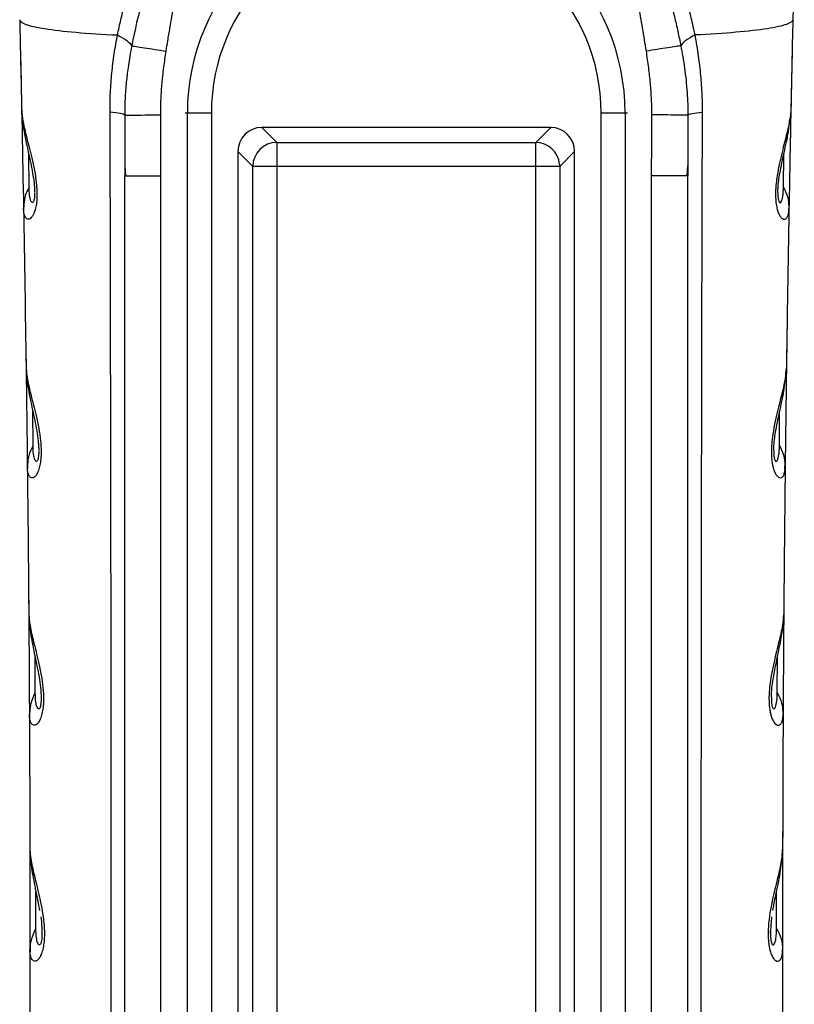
# Model space of a CAD drawing. Header units: millimetres. Extents: x 13 to 546, y 13 to 419.
# Tile 15 of 24: x 310 to 342, y 236 to 277. Entities that reach past the tile are written whole.
import ezdxf

# ---------------------------------------------------------------- set-up
doc = ezdxf.new("R2010")
doc.units = ezdxf.units.MM
doc.header["$LTSCALE"] = 2

msp = doc.modelspace()

# ---------------------------------------------------------------- linework, layer by layer
for p, q in [((314.178, 272.963), (314.181, 270.839)), ((316.783, 273.05), (316.688, 273.05)), ((316.783, 201.85), (316.783, 273.05)), ((317.78, 273.05), (316.783, 273.05)), ((317.78, 273.05), (317.78, 201.85)), ((333.985, 201.85), (333.985, 273.05)), ((334.981, 273.05), (333.985, 273.05)), ((334.981, 273.05), (334.981, 201.85)), ((335.076, 273.05), (334.981, 273.05)), ((337.587, 272.963), (337.583, 270.84)), ((320.498, 271.83), (319.878, 272.45)), ((331.886, 272.45), (319.878, 272.45)), ((331.886, 272.45), (331.266, 271.83)), ((320.498, 271.83), (331.266, 271.83)), ((310.204, 269.966), (310.19, 271.331)), ((318.882, 271.454), (319.502, 270.834)), ((318.882, 271.454), (318.882, 203.446)), ((332.262, 270.834), (332.882, 271.454)), ((332.882, 203.446), (332.882, 271.454)), ((341.56, 269.966), (341.574, 271.333)), ((314.181, 270.839), (314.182, 270.444)), ((314.182, 270.851), (314.207, 270.444)), ((319.502, 204.066), (319.502, 270.834)), ((320.498, 270.834), (320.498, 204.066)), ((331.266, 270.834), (320.498, 270.834)), ((331.266, 204.066), (331.266, 270.834)), ((332.262, 270.834), (331.266, 270.834)), ((332.262, 270.834), (332.262, 204.066)), ((337.558, 270.444), (337.582, 270.853)), ((337.583, 270.84), (337.582, 270.444)), ((314.182, 270.444), (314.234, 270.444)), ((314.182, 201.95), (314.182, 270.444)), ((315.682, 201.95), (315.682, 270.444)), ((336.082, 201.95), (336.082, 270.444)), ((337.582, 270.444), (337.53, 270.444)), ((337.582, 201.95), (337.582, 270.444)), ((309.984, 269.178), (309.973, 269.083)), ((341.78, 269.178), (341.791, 269.083)), ((310.369, 259.23), (310.36, 260.648)), ((341.396, 259.23), (341.404, 260.647)), ((310.143, 258.445), (310.131, 258.35)), ((310.133, 258.475), (310.142, 258.265)), ((341.621, 258.445), (341.633, 258.35)), ((341.623, 258.265), (341.632, 258.474)), ((310.461, 248.962), (310.456, 250.435)), ((341.303, 248.962), (341.308, 250.436)), ((310.23, 248.177), (310.217, 248.083)), ((310.219, 248.207), (310.227, 247.997)), ((341.535, 248.177), (341.547, 248.083)), ((310.49, 239.169), (310.489, 240.695)), ((341.275, 239.169), (341.275, 240.695)), ((310.735, 239.058), (310.74, 238.971)), ((341.024, 238.971), (341.029, 239.058)), ((310.243, 238.417), (310.249, 238.204))]:
    msp.add_line(p, q)
at = {"flags": 128}
for points in [[(320.498, 271.83), (320.498, 271.797), (320.498, 271.73), (320.498, 271.634), (320.498, 271.509), (320.498, 271.362), (320.498, 271.196), (320.498, 271.018), (320.498, 270.834)], [(331.266, 270.834), (331.266, 271.018), (331.266, 271.196), (331.266, 271.362), (331.266, 271.509), (331.266, 271.634), (331.266, 271.73), (331.266, 271.797), (331.266, 271.83)], [(320.498, 270.834), (320.314, 270.834), (320.136, 270.834), (319.97, 270.834), (319.823, 270.834), (319.698, 270.834), (319.602, 270.834), (319.535, 270.834), (319.502, 270.834)], [(341.061, 248.771), (341.061, 248.65), (341.069, 248.53), (341.075, 248.479), (341.083, 248.433), (341.098, 248.374), (341.116, 248.33), (341.136, 248.303), (341.157, 248.293), (341.186, 248.303), (341.214, 248.34), (341.264, 248.489), (341.294, 248.712), (341.303, 248.962), (341.303, 248.962)]]:
    msp.add_lwpolyline(points, dxfattribs=at)
for centre, radius, start, end in [((325.782, 273.05), 8.999, 90, 180), ((325.982, 273.05), 8.999, 0, 90), ((325.782, 273.05), 8.002, 90, 180), ((325.982, 273.05), 8.002, 0, 90), ((320.507, 270.825), 1.005, 90.508, 179.4917), ((331.257, 270.824), 1.005, 5.4732, 89.4853), ((331.265, 270.826), 0.997, 0.436, 5.4289)]:
    msp.add_arc(centre, radius, start, end)
for centre, major_axis, start_param in [((319.886, 271.446), (-0.712, 0.712), 5.501554), ((331.878, 271.446), (0.712, 0.712), 5.50156)]:
    msp.add_ellipse(centre, major_axis=major_axis, ratio=0.992433, start_param=start_param, end_param=7.064765)
for points, knots in [([(313.88, 276.292), (313.924, 276.5), (314.011, 276.917), (314.223, 277.733), (314.542, 278.724), (314.932, 279.673), (315.285, 280.408), (315.48, 280.764), (315.577, 280.942)], [0, 0, 0, 0, 0.124995, 0.249989, 0.499993, 0.749996, 0.874998, 1, 1, 1, 1]), ([(337.884, 276.292), (337.867, 276.374), (337.824, 276.583), (337.732, 276.997), (337.595, 277.527), (337.414, 278.127), (337.215, 278.707), (336.992, 279.285), (336.726, 279.9), (336.453, 280.457), (336.258, 280.813), (336.188, 280.942)], [0, 0, 0, 0, 0.049222, 0.125001, 0.249997, 0.373687, 0.499998, 0.619498, 0.749999, 0.909181, 1, 1, 1, 1]), ([(315.377, 279.538), (315.238, 278.953), (315.069, 278.353), (314.749, 277.125), (314.594, 276.495), (314.469, 275.844)], [0, 0, 0, 0, 0.5, 0.5, 1, 1, 1, 1]), ([(315.901, 275.622), (315.924, 275.764), (315.975, 276.084), (316.084, 276.724), (316.227, 277.54), (316.353, 278.341), (316.423, 278.905), (316.451, 279.228), (316.463, 279.389), (316.469, 279.47)], [0, 0, 0, 0, 0.11091, 0.25, 0.5, 0.75, 0.875, 0.9375, 1, 1, 1, 1]), ([(335.863, 275.622), (335.838, 275.782), (335.787, 276.102), (335.677, 276.742), (335.538, 277.54), (335.411, 278.341), (335.332, 278.985), (335.308, 279.309), (335.296, 279.47)], [0, 0, 0, 0, 0.125001, 0.250002, 0.500004, 0.749998, 0.874999, 1, 1, 1, 1]), ([(336.388, 279.538), (336.423, 279.395), (336.495, 279.101), (336.614, 278.653), (336.739, 278.184), (336.88, 277.651), (337.027, 277.068), (337.173, 276.45), (337.255, 276.043), (337.296, 275.844)], [0, 0, 0, 0, 0.116705, 0.238953, 0.366729, 0.500007, 0.673902, 0.840524, 1, 1, 1, 1]), ([(309.813, 276.927), (309.815, 276.862), (309.898, 276.797), (310.245, 276.672), (310.509, 276.611), (311.211, 276.5), (311.65, 276.449), (312.67, 276.36), (313.251, 276.322), (313.88, 276.292)], [0, 0, 0, 0, 0.25, 0.25, 0.5, 0.5, 0.75, 0.75, 1, 1, 1, 1]), ([(341.951, 276.927), (341.95, 276.861), (341.863, 276.795), (341.506, 276.668), (341.237, 276.608), (340.528, 276.497), (340.088, 276.447), (339.074, 276.359), (338.5, 276.322), (337.884, 276.292)], [0, 0, 0, 0, 0.25, 0.25, 0.5, 0.5, 0.75, 0.75, 1, 1, 1, 1]), ([(313.568, 273.089), (313.568, 273.225), (313.569, 273.497), (313.589, 274.039), (313.638, 274.713), (313.721, 275.377), (313.805, 275.902), (313.855, 276.162), (313.88, 276.292)], [0, 0, 0, 0, 0.125, 0.25, 0.5, 0.75, 0.875, 1, 1, 1, 1]), ([(313.88, 276.292), (314.031, 276.216), (314.161, 276.138), (314.36, 275.985), (314.43, 275.911), (314.469, 275.844)], [0, 0, 0, 0, 0.5, 0.5, 1, 1, 1, 1]), ([(337.884, 276.292), (337.74, 276.219), (337.611, 276.142), (337.409, 275.99), (337.336, 275.914), (337.296, 275.844)], [0, 0, 0, 0, 0.5, 0.5, 1, 1, 1, 1]), ([(338.197, 273.089), (338.196, 273.225), (338.195, 273.497), (338.175, 274.039), (338.136, 274.582), (338.076, 275.115), (338.018, 275.539), (337.954, 275.929), (337.904, 276.189), (337.884, 276.292)], [0, 0, 0, 0, 0.124997, 0.249994, 0.499987, 0.628044, 0.750013, 0.900781, 1, 1, 1, 1]), ([(314.469, 275.844), (314.442, 275.7), (314.392, 275.429), (314.332, 275.046), (314.287, 274.713), (314.237, 274.281), (314.188, 273.703), (314.181, 273.218), (314.178, 272.963)], [0, 0, 0, 0, 0.151756, 0.285923, 0.402128, 0.50003, 0.73657, 1, 1, 1, 1]), ([(314.469, 275.844), (314.507, 275.838), (314.571, 275.828), (314.75, 275.8), (314.865, 275.783), (315.131, 275.741), (315.282, 275.718), (315.592, 275.67), (315.751, 275.645), (315.901, 275.622)], [0, 0, 0, 0, 0.25, 0.25, 0.5, 0.5, 0.75, 0.75, 1, 1, 1, 1]), ([(337.296, 275.844), (337.256, 275.838), (337.189, 275.828), (337.005, 275.799), (336.888, 275.781), (336.619, 275.739), (336.469, 275.716), (336.164, 275.668), (336.009, 275.644), (335.863, 275.622)], [0, 0, 0, 0, 0.25, 0.25, 0.5, 0.5, 0.75, 0.75, 1, 1, 1, 1]), ([(337.296, 275.844), (337.323, 275.694), (337.38, 275.386), (337.453, 274.909), (337.514, 274.411), (337.558, 273.91), (337.583, 273.426), (337.586, 273.114), (337.587, 272.963)], [0, 0, 0, 0, 0.158349, 0.325052, 0.500019, 0.678031, 0.844543, 1, 1, 1, 1]), ([(315.674, 272.973), (315.674, 273.028), (315.674, 273.139), (315.677, 273.361), (315.691, 273.749), (315.721, 274.169), (315.765, 274.611), (315.804, 274.941), (315.852, 275.293), (315.885, 275.512), (315.901, 275.622)], [0, 0, 0, 0, 0.0625, 0.125, 0.250005, 0.499988, 0.599994, 0.749998, 0.874996, 1, 1, 1, 1]), ([(336.09, 272.973), (336.09, 273.078), (336.09, 273.291), (336.078, 273.617), (336.059, 273.952), (336.024, 274.391), (335.963, 274.949), (335.897, 275.391), (335.863, 275.622)], [0, 0, 0, 0, 0.118512, 0.24078, 0.36688, 0.496884, 0.736982, 1, 1, 1, 1]), ([(341.922, 275.629), (341.898, 274.524), (341.852, 272.344), (341.811, 270.161), (341.791, 269.083)], [0, 0, 0, 0, 0.506439, 1, 1, 1, 1]), ([(309.893, 273.216), (309.895, 273.173), (309.898, 273.093), (309.911, 272.966), (309.929, 272.833), (309.979, 272.545), (310.096, 272.046), (310.282, 271.349), (310.428, 270.692), (310.501, 270.222), (310.531, 269.84), (310.533, 269.542), (310.51, 269.265), (310.449, 268.969), (310.337, 268.722), (310.211, 268.628), (310.105, 268.64), (310.031, 268.733), (309.994, 268.852), (309.977, 268.977), (309.975, 269.044), (309.973, 269.083)], [0, 0, 0, 0, 0.033829, 0.062519, 0.094227, 0.125039, 0.249958, 0.374789, 0.441935, 0.499841, 0.532388, 0.562361, 0.593493, 0.624882, 0.681785, 0.749939, 0.80914, 0.874978, 0.93748, 0.963248, 1, 1, 1, 1]), ([(309.898, 273.147), (309.921, 272.868), (309.966, 272.341), (310.159, 271.479), (310.322, 270.749), (310.403, 270.221), (310.43, 269.946), (310.433, 269.817), (310.435, 269.757)], [0, 0, 0, 0, 0.305153, 0.577324, 0.814713, 0.916399, 0.961009, 1, 1, 1, 1]), ([(313.557, 201.881), (313.561, 202.719), (313.568, 204.366), (313.576, 206.797), (313.582, 209.146), (313.588, 211.414), (313.592, 213.6), (313.596, 215.704), (313.599, 217.727), (313.606, 222.026), (313.615, 228.614), (313.619, 237.518), (313.617, 246.416), (313.61, 253.868), (313.601, 259.802), (313.591, 263.739), (313.587, 268.144), (313.576, 271.103), (313.568, 273.089)], [0, 0, 0, 0, 0.0352703, 0.0693924, 0.1023658, 0.1341906, 0.1648665, 0.1943934, 0.2227712, 0.2499997, 0.3753488, 0.4999999, 0.6247253, 0.75, 0.813998, 0.8750001, 0.9160872, 1, 1, 1, 1]), ([(314.178, 272.963), (314.161, 272.986), (314.099, 273.01), (313.888, 273.053), (313.74, 273.073), (313.568, 273.089)], [0, 0, 0, 0, 0.5, 0.5, 1, 1, 1, 1]), ([(314.178, 272.963), (314.189, 272.963), (314.231, 272.963), (314.39, 272.964), (314.506, 272.965), (314.794, 272.967), (314.965, 272.968), (315.32, 272.97), (315.503, 272.972), (315.674, 272.973)], [0, 0, 0, 0, 0.25, 0.25, 0.5, 0.5, 0.75, 0.75, 1, 1, 1, 1]), ([(336.082, 270.444), (336.083, 270.871), (336.084, 271.713), (336.088, 272.556), (336.09, 272.973)], [0, 0, 0, 0, 0.505949, 1, 1, 1, 1]), ([(337.587, 272.963), (337.575, 272.963), (337.534, 272.963), (337.378, 272.964), (337.264, 272.965), (336.977, 272.967), (336.805, 272.968), (336.448, 272.97), (336.263, 272.972), (336.09, 272.973)], [0, 0, 0, 0, 0.25, 0.25, 0.5, 0.5, 0.75, 0.75, 1, 1, 1, 1]), ([(337.587, 272.963), (337.603, 272.986), (337.664, 273.009), (337.873, 273.053), (338.022, 273.072), (338.197, 273.089)], [0, 0, 0, 0, 0.5, 0.5, 1, 1, 1, 1]), ([(338.207, 201.881), (338.204, 202.687), (338.196, 204.49), (338.187, 207.48), (338.178, 211.043), (338.17, 215.178), (338.159, 221.104), (338.15, 228.614), (338.145, 237.545), (338.147, 246.443), (338.155, 254.354), (338.165, 260.922), (338.175, 265.859), (338.184, 269.805), (338.193, 272.104), (338.197, 273.089)], [0, 0, 0, 0, 0.03395, 0.075925, 0.125925, 0.18395, 0.25, 0.375358, 0.5, 0.625858, 0.75, 0.83338, 0.90284, 0.95838, 1, 1, 1, 1]), ([(341.871, 273.216), (341.869, 273.176), (341.867, 273.097), (341.85, 272.929), (341.799, 272.6), (341.668, 272.046), (341.486, 271.367), (341.341, 270.711), (341.261, 270.223), (341.231, 269.81), (341.234, 269.513), (341.255, 269.26), (341.302, 269.036), (341.363, 268.863), (341.418, 268.766), (341.484, 268.68), (341.57, 268.626), (341.663, 268.645), (341.735, 268.738), (341.771, 268.857), (341.788, 268.979), (341.79, 269.048), (341.791, 269.083)], [0, 0, 0, 0, 0.031254, 0.062504, 0.124993, 0.249999, 0.375003, 0.433631, 0.499995, 0.540344, 0.562501, 0.594321, 0.625, 0.653431, 0.687498, 0.703268, 0.749995, 0.817321, 0.874992, 0.937495, 0.968275, 1, 1, 1, 1]), ([(341.329, 269.757), (341.331, 269.815), (341.339, 270.092), (341.43, 270.681), (341.597, 271.456), (341.773, 272.206), (341.812, 272.635), (341.829, 272.813)], [0, 0, 0, 0, 0.042804, 0.203918, 0.470642, 0.781377, 1, 1, 1, 1]), ([(314.234, 270.444), (314.249, 270.444), (314.291, 270.444), (314.601, 270.444), (315.091, 270.444), (315.485, 270.444), (315.682, 270.444)], [0, 0, 0, 0, 0.153031, 0.435354, 0.717677, 1, 1, 1, 1]), ([(337.53, 270.444), (337.515, 270.444), (337.474, 270.444), (337.164, 270.444), (336.673, 270.444), (336.279, 270.444), (336.082, 270.444)], [0, 0, 0, 0, 0.153486, 0.435658, 0.717829, 1, 1, 1, 1]), ([(310.204, 269.966), (310.134, 269.826), (310.008, 269.574), (309.992, 269.3), (309.984, 269.178)], [0, 0, 0, 0, 0.558017, 1, 1, 1, 1]), ([(310.435, 269.73), (310.435, 269.631), (310.429, 269.54), (310.405, 269.407), (310.389, 269.365), (310.356, 269.324), (310.339, 269.323), (310.308, 269.344), (310.294, 269.366), (310.256, 269.451), (310.237, 269.536), (310.212, 269.732), (310.205, 269.844), (310.204, 269.966)], [0, 0, 0, 0, 0.125, 0.125, 0.25, 0.25, 0.375, 0.375, 0.5, 0.5, 0.75, 0.75, 1, 1, 1, 1]), ([(341.329, 269.749), (341.329, 269.731), (341.329, 269.695), (341.331, 269.622), (341.338, 269.529), (341.356, 269.418), (341.386, 269.341), (341.418, 269.322), (341.448, 269.335), (341.48, 269.379), (341.513, 269.47), (341.539, 269.613), (341.556, 269.78), (341.559, 269.904), (341.56, 269.966)], [0, 0, 0, 0, 0.01785, 0.034606, 0.071865, 0.108779, 0.172777, 0.257132, 0.325954, 0.405706, 0.54391, 0.702873, 0.851436, 1, 1, 1, 1]), ([(341.56, 269.966), (341.631, 269.825), (341.756, 269.574), (341.773, 269.299), (341.78, 269.178)], [0, 0, 0, 0, 0.5594815, 1, 1, 1, 1]), ([(341.709, 264.082), (341.695, 263.128), (341.667, 261.22), (341.645, 259.307), (341.633, 258.35)], [0, 0, 0, 0, 0.5, 1, 1, 1, 1]), ([(310.078, 262.513), (310.079, 262.47), (310.082, 262.39), (310.094, 262.263), (310.112, 262.13), (310.16, 261.841), (310.276, 261.34), (310.46, 260.639), (310.604, 259.979), (310.675, 259.506), (310.704, 259.12), (310.705, 258.817), (310.68, 258.535), (310.627, 258.282), (310.551, 258.081), (310.459, 257.948), (310.36, 257.884), (310.263, 257.897), (310.188, 257.991), (310.151, 258.113), (310.135, 258.241), (310.132, 258.31), (310.131, 258.35)], [0, 0, 0, 0, 0.03389, 0.062518, 0.094341, 0.125036, 0.249954, 0.374794, 0.441922, 0.499838, 0.532436, 0.562357, 0.593521, 0.624874, 0.6618, 0.702775, 0.749928, 0.808584, 0.874962, 0.937482, 0.962976, 1, 1, 1, 1]), ([(310.082, 262.446), (310.104, 262.165), (310.145, 261.634), (310.336, 260.766), (310.495, 260.032), (310.575, 259.502), (310.601, 259.224), (310.605, 259.093), (310.606, 259.031)], [0, 0, 0, 0, 0.304865, 0.576516, 0.813632, 0.915584, 0.960527, 1, 1, 1, 1]), ([(341.686, 262.513), (341.685, 262.472), (341.683, 262.391), (341.671, 262.273), (341.654, 262.14), (341.622, 261.946), (341.566, 261.675), (341.453, 261.208), (341.275, 260.52), (341.099, 259.694), (341.057, 259.078), (341.062, 258.81), (341.076, 258.624), (341.102, 258.449), (341.14, 258.281), (341.196, 258.123), (341.256, 258.017), (341.326, 257.934), (341.412, 257.882), (341.505, 257.901), (341.578, 257.996), (341.614, 258.119), (341.63, 258.246), (341.632, 258.315), (341.633, 258.35)], [0, 0, 0, 0, 0.031486, 0.062541, 0.089313, 0.125082, 0.187595, 0.250147, 0.372324, 0.499541, 0.544125, 0.562067, 0.583671, 0.604615, 0.624716, 0.652934, 0.687247, 0.707139, 0.749904, 0.815605, 0.874959, 0.937467, 0.968554, 1, 1, 1, 1]), ([(341.158, 259.031), (341.16, 259.095), (341.169, 259.394), (341.264, 259.997), (341.431, 260.781), (341.62, 261.642), (341.661, 262.169), (341.683, 262.447)], [0, 0, 0, 0, 0.041159, 0.192198, 0.432096, 0.701876, 1, 1, 1, 1]), ([(310.369, 259.23), (310.297, 259.091), (310.17, 258.841), (310.151, 258.566), (310.143, 258.445)], [0, 0, 0, 0, 0.557787, 1, 1, 1, 1]), ([(310.607, 258.997), (310.606, 258.896), (310.6, 258.801), (310.575, 258.661), (310.558, 258.617), (310.523, 258.574), (310.506, 258.573), (310.474, 258.594), (310.459, 258.616), (310.42, 258.705), (310.401, 258.791), (310.376, 258.992), (310.369, 259.106), (310.369, 259.23)], [0, 0, 0, 0, 0.125, 0.125, 0.25, 0.25, 0.375, 0.375, 0.5, 0.5, 0.75, 0.75, 1, 1, 1, 1]), ([(341.158, 259.022), (341.158, 259.003), (341.158, 258.968), (341.16, 258.892), (341.166, 258.797), (341.185, 258.677), (341.217, 258.592), (341.251, 258.571), (341.282, 258.584), (341.333, 258.655), (341.37, 258.818), (341.392, 259.04), (341.394, 259.167), (341.396, 259.23)], [0, 0, 0, 0, 0.0178625, 0.0345874, 0.0724034, 0.1087682, 0.1721407, 0.2570611, 0.325287, 0.4059559, 0.7028393, 0.8514171, 1, 1, 1, 1]), ([(341.396, 259.23), (341.467, 259.091), (341.595, 258.84), (341.613, 258.566), (341.621, 258.445)], [0, 0, 0, 0, 0.5587918, 1, 1, 1, 1]), ([(341.579, 252.802), (341.573, 252.017), (341.561, 250.446), (341.552, 248.871), (341.547, 248.083)], [0, 0, 0, 0, 0.5, 1, 1, 1, 1]), ([(310.19, 252.275), (310.191, 252.232), (310.193, 252.152), (310.204, 252.025), (310.221, 251.892), (310.269, 251.602), (310.383, 251.099), (310.565, 250.394), (310.707, 249.731), (310.777, 249.256), (310.805, 248.867), (310.805, 248.56), (310.779, 248.271), (310.724, 248.011), (310.645, 247.805), (310.549, 247.669), (310.447, 247.605), (310.348, 247.619), (310.272, 247.717), (310.236, 247.841), (310.22, 247.972), (310.218, 248.042), (310.217, 248.083)], [0, 0, 0, 0, 0.033878, 0.062517, 0.094332, 0.125035, 0.249953, 0.374797, 0.441909, 0.49984, 0.532464, 0.562357, 0.59364, 0.624872, 0.661713, 0.702651, 0.749931, 0.808524, 0.874963, 0.937482, 0.962981, 1, 1, 1, 1]), ([(310.193, 252.211), (310.213, 251.933), (310.251, 251.402), (310.436, 250.539), (310.59, 249.8), (310.684, 249.211), (310.698, 248.91), (310.705, 248.772)], [0, 0, 0, 0, 0.2967301, 0.5657152, 0.8057393, 0.9112894, 1, 1, 1, 1]), ([(341.575, 252.275), (341.574, 252.234), (341.572, 252.153), (341.561, 252.035), (341.544, 251.902), (341.513, 251.707), (341.458, 251.435), (341.346, 250.965), (341.17, 250.274), (341.005, 249.478), (340.959, 248.87), (340.959, 248.598), (340.977, 248.373), (341.002, 248.19), (341.043, 248.014), (341.102, 247.847), (341.197, 247.684), (341.314, 247.6), (341.419, 247.623), (341.494, 247.721), (341.53, 247.847), (341.545, 247.977), (341.547, 248.047), (341.547, 248.083)], [0, 0, 0, 0, 0.031514, 0.062553, 0.089371, 0.125107, 0.187496, 0.250196, 0.373289, 0.499671, 0.530843, 0.562286, 0.582383, 0.603264, 0.624894, 0.652913, 0.687441, 0.749854, 0.814877, 0.874934, 0.937455, 0.968534, 1, 1, 1, 1]), ([(341.059, 248.772), (341.066, 248.91), (341.086, 249.299), (341.191, 249.87), (341.341, 250.6), (341.514, 251.402), (341.552, 251.933), (341.572, 252.211)], [0, 0, 0, 0, 0.088717, 0.25102, 0.43429, 0.703277, 1, 1, 1, 1]), ([(310.461, 248.962), (310.389, 248.822), (310.259, 248.573), (310.238, 248.298), (310.23, 248.177)], [0, 0, 0, 0, 0.5574855, 1, 1, 1, 1]), ([(310.702, 248.804), (310.704, 248.779), (310.707, 248.727), (310.704, 248.64), (310.699, 248.556), (310.69, 248.483), (310.68, 248.421), (310.667, 248.373), (310.646, 248.321), (310.607, 248.278), (310.538, 248.327), (310.475, 248.558), (310.466, 248.825), (310.461, 248.962)], [0, 0, 0, 0, 0.026164, 0.054733, 0.080125, 0.103776, 0.12744, 0.151351, 0.177627, 0.240666, 0.378285, 0.682661, 1, 1, 1, 1]), ([(341.303, 248.962), (341.376, 248.822), (341.506, 248.573), (341.526, 248.298), (341.535, 248.177)], [0, 0, 0, 0, 0.558157, 1, 1, 1, 1]), ([(341.529, 243.326), (341.528, 242.676), (341.525, 241.374), (341.525, 240.069), (341.525, 239.417)], [0, 0, 0, 0, 0.5, 1, 1, 1, 1]), ([(310.237, 242.511), (310.238, 242.469), (310.239, 242.389), (310.25, 242.262), (310.267, 242.129), (310.313, 241.839), (310.426, 241.333), (310.606, 240.625), (310.746, 239.96), (310.815, 239.482), (310.842, 239.091), (310.841, 238.779), (310.814, 238.484), (310.759, 238.224), (310.682, 238.022), (310.583, 237.87), (310.474, 237.801), (310.37, 237.818), (310.293, 237.918), (310.257, 238.046), (310.242, 238.179), (310.24, 238.25), (310.239, 238.292)], [0, 0, 0, 0, 0.033855, 0.062493, 0.094287, 0.124986, 0.249858, 0.37466, 0.441706, 0.499654, 0.532275, 0.562146, 0.593588, 0.624634, 0.658681, 0.696386, 0.75003, 0.808734, 0.875012, 0.937507, 0.963051, 1, 1, 1, 1]), ([(310.239, 242.449), (310.258, 242.167), (310.293, 241.63), (310.473, 240.795), (310.588, 240.186), (310.638, 239.915)], [0, 0, 0, 0, 0.3797271, 0.7241605, 1, 1, 1, 1]), ([(341.528, 242.511), (341.527, 242.471), (341.525, 242.389), (341.515, 242.272), (341.498, 242.138), (341.468, 241.944), (341.414, 241.67), (341.303, 241.192), (341.127, 240.498), (340.966, 239.696), (340.922, 239.093), (340.923, 238.816), (340.941, 238.584), (340.968, 238.399), (341.01, 238.219), (341.071, 238.048), (341.137, 237.937), (341.211, 237.852), (341.302, 237.8), (341.397, 237.821), (341.472, 237.922), (341.508, 238.051), (341.523, 238.183), (341.524, 238.255), (341.525, 238.292)], [0, 0, 0, 0, 0.031538, 0.062559, 0.089393, 0.125118, 0.187392, 0.250219, 0.375894, 0.499584, 0.530656, 0.562105, 0.582624, 0.6035, 0.624586, 0.652583, 0.687145, 0.708289, 0.749829, 0.814438, 0.874923, 0.937449, 0.968513, 1, 1, 1, 1]), ([(341.127, 239.914), (341.134, 239.958), (341.177, 240.254), (341.303, 240.813), (341.47, 241.636), (341.506, 242.169), (341.525, 242.449)], [0, 0, 0, 0, 0.041408, 0.276254, 0.6205, 1, 1, 1, 1]), ([(341.071, 239.652), (341.068, 239.62), (341.06, 239.554), (341.05, 239.451), (341.041, 239.345), (341.036, 239.27), (341.033, 239.233)], [0, 0, 0, 0, 0.250008, 0.4999958, 0.7500147, 1, 1, 1, 1]), ([(310.49, 239.169), (310.409, 239.037), (310.346, 238.893), (310.261, 238.596), (310.239, 238.443), (310.239, 238.292)], [0, 0, 0, 0, 0.5, 0.5, 1, 1, 1, 1]), ([(310.713, 238.621), (310.7, 238.562), (310.684, 238.524), (310.652, 238.484), (310.635, 238.481), (310.59, 238.5), (310.565, 238.552), (310.526, 238.685), (310.512, 238.769), (310.494, 238.955), (310.49, 239.058), (310.49, 239.169)], [0, 0, 0, 0, 0.125, 0.125, 0.25, 0.25, 0.5, 0.5, 0.75, 0.75, 1, 1, 1, 1]), ([(341.033, 239.233), (341.032, 239.205), (341.028, 239.148), (341.025, 239.06), (341.023, 238.968), (341.025, 238.903), (341.025, 238.871)], [0, 0, 0, 0, 0.2500453, 0.5000682, 0.750137, 1, 1, 1, 1]), ([(341.052, 238.621), (341.056, 238.601), (341.066, 238.561), (341.087, 238.514), (341.111, 238.486), (341.137, 238.482), (341.167, 238.5), (341.199, 238.553), (341.238, 238.676), (341.261, 238.84), (341.273, 239.021), (341.274, 239.119), (341.275, 239.169)], [0, 0, 0, 0, 0.031225, 0.06251, 0.124909, 0.182857, 0.249943, 0.365286, 0.50001, 0.749975, 0.874988, 1, 1, 1, 1]), ([(341.275, 239.169), (341.355, 239.037), (341.419, 238.893), (341.504, 238.596), (341.525, 238.443), (341.525, 238.292)], [0, 0, 0, 0, 0.5, 0.5, 1, 1, 1, 1]), ([(341.025, 238.871), (341.026, 238.847), (341.028, 238.799), (341.033, 238.752), (341.035, 238.728)], [0, 0, 0, 0, 0.500216, 1, 1, 1, 1]), ([(341.035, 238.728), (341.037, 238.709), (341.042, 238.669), (341.048, 238.637), (341.052, 238.621)], [0, 0, 0, 0, 0.500042, 1, 1, 1, 1])]:
    msp.add_open_spline(points, degree=3, knots=knots)
for points in [[(342.013, 279.564), (342.003, 279.125), (341.981, 278.248), (341.961, 277.367), (341.951, 276.927)], [(309.813, 276.927), (309.841, 275.691), (309.868, 274.453), (309.893, 273.216)], [(341.951, 276.927), (341.937, 276.309), (341.909, 275.072), (341.884, 273.834), (341.871, 273.216)], [(309.842, 275.629), (309.89, 273.449), (309.934, 271.267), (309.973, 269.083)], [(315.682, 270.444), (315.682, 271.287), (315.679, 272.13), (315.674, 272.973)], [(309.973, 269.083), (310.012, 266.894), (310.047, 264.704), (310.078, 262.513)], [(341.791, 269.083), (341.772, 267.989), (341.734, 265.799), (341.702, 263.608), (341.686, 262.513)], [(310.055, 264.082), (310.084, 262.175), (310.109, 260.264), (310.131, 258.35)], [(310.131, 258.35), (310.154, 256.325), (310.174, 254.3), (310.19, 252.275)], [(341.633, 258.35), (341.622, 257.338), (341.6, 255.313), (341.583, 253.287), (341.575, 252.275)], [(310.185, 252.802), (310.198, 251.232), (310.209, 249.659), (310.217, 248.083)], [(310.217, 248.083), (310.227, 246.226), (310.233, 244.369), (310.237, 242.511)], [(341.547, 248.083), (341.543, 247.154), (341.534, 245.297), (341.53, 243.44), (341.528, 242.511)], [(310.235, 243.326), (310.238, 242.026), (310.24, 240.722), (310.24, 239.417)], [(310.24, 239.417), (310.24, 239.042), (310.24, 238.667), (310.239, 238.292)], [(310.693, 239.652), (310.708, 239.517), (310.722, 239.377), (310.731, 239.233)], [(341.525, 239.417), (341.525, 239.042), (341.525, 238.667), (341.525, 238.292)], [(310.731, 239.233), (310.739, 239.111), (310.743, 238.986), (310.739, 238.871)], [(310.729, 238.728), (310.725, 238.688), (310.719, 238.652), (310.713, 238.621)], [(310.739, 238.871), (310.737, 238.82), (310.734, 238.772), (310.729, 238.728)], [(310.239, 238.292), (310.238, 236.605), (310.234, 234.919), (310.228, 233.232)], [(341.525, 238.292), (341.526, 237.448), (341.528, 235.762), (341.533, 234.075), (341.536, 233.232)]]:
    msp.add_open_spline(points, degree=3)

doc.saveas('drawing.dxf')
